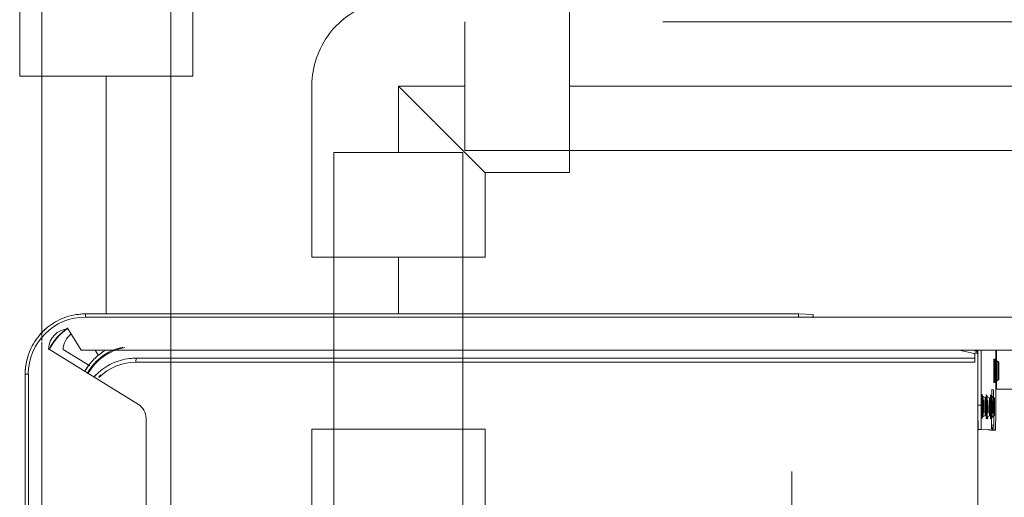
# Model space of a CAD drawing. Header units: millimetres. Extents: x -6579 to 21413, y 4748 to 42777.
# Tile 8 of 79: x 10262 to 10507, y 36192 to 36311. Entities that reach past the tile are written whole.
import ezdxf

# ---------------------------------------------------------------- set-up
doc = ezdxf.new("R2010")
doc.units = ezdxf.units.MM
for name, pattern in [('ADSK_Осевая', [700, 500, -100, 0, -100]), ('ADSK_Скрыто', [300, 150, -150]), ('ADSK_Штриховая_ш3 п1_5', [225, 150, -75])]:
    doc.linetypes.add(name, pattern=pattern)
for name, color, linetype, lineweight in [('A-DETL-____-HDLN', 90, 'ADSK_Скрыто', 9), ('A-DETL-____-MBND', 5, 'ADSK_Штриховая_ш3 п1_5', 20), ('G-XREF-____-OTLN', 8, 'Continuous', 9), ('P-PIPE-____-CNTR', 3, 'ADSK_Осевая', 20)]:
    doc.layers.add(name, color=color, linetype=linetype, lineweight=lineweight)

# ---------------------------------------------------------------- blocks, each defined once
blk = doc.blocks.new('ADSK_Полипропилен_Отвод - Универсальный-V16-В_Этаж 03_Отопление')
at = {"layer": 'A-DETL-____-MBND', "color": 10}
for p, q in [((-21.5, 42.5), (-21.5, 21.5)), ((21.5, 42.5), (-21.5, 42.5)), ((21.5, 0), (21.5, 42.5)), ((-21.5, 21.5), (-42.5, 21.5)), ((-42.5, 21.5), (-42.5, -21.5)), ((-42.5, -21.5), (0, -21.5))]:
    blk.add_line(p, q, dxfattribs=at)
at = {"layer": 'A-DETL-____-MBND', "color": 10, "flags": 128}
blk.add_lwpolyline([(0, -21.5), (0.86, -21.48), (1.72, -21.43), (2.57, -21.35), (3.43, -21.23), (4.27, -21.07), (5.11, -20.88), (5.94, -20.66), (6.76, -20.41), (7.57, -20.12), (8.37, -19.8), (9.16, -19.45), (9.93, -19.07), (10.68, -18.66), (11.42, -18.22), (12.14, -17.74), (12.84, -17.25), (13.52, -16.72), (14.18, -16.16), (14.81, -15.58), (15.42, -14.98), (16.01, -14.35), (16.57, -13.7), (17.11, -13.03), (17.61, -12.33), (18.09, -11.62), (18.54, -10.88), (18.96, -10.13), (19.35, -9.37), (19.71, -8.59), (20.04, -7.79), (20.33, -6.98), (20.6, -6.16), (20.83, -5.34), (21.02, -4.5), (21.19, -3.65), (21.32, -2.8), (21.41, -1.95), (21.47, -1.09), (21.5, -0.23), (21.5, 0)], dxfattribs=at)
at = {"layer": 'A-DETL-____-MBND', "color": 10}
blk.add_open_spline([(0, 0), (-1.21, 1.2), (-3.62, 3.62), (-6.6, 6.6), (-8.93, 8.92), (-10.63, 10.63), (-12.01, 12.02), (-13.09, 13.09), (-13.88, 13.88), (-14.65, 14.65), (-15.4, 15.4), (-16.12, 16.12), (-16.81, 16.81), (-17.47, 17.48), (-18.11, 18.11), (-18.7, 18.7), (-19.24, 19.24), (-19.74, 19.74), (-20.34, 20.34), (-20.95, 20.94), (-21.37, 21.39), (-21.49, 21.5), (-21.5, 21.5)], degree=3, knots=[0, 0, 0, 0, 0.125, 0.25, 0.3125, 0.375, 0.4375, 0.46875, 0.5, 0.53125, 0.5625, 0.59375, 0.625, 0.65625, 0.6875, 0.71875, 0.75, 0.78125, 0.8125, 0.875, 0.9375, 1, 1, 1, 1], dxfattribs=at)
blk = doc.blocks.new('ADSK_Полипропилен_Отвод - Универсальный-V18-В_Этаж 03_Отопление')
at = {"layer": 'A-DETL-____-MBND', "color": 170}
for p, q in [((-21.5, 42.5), (-21.5, 21.5)), ((21.5, 42.5), (-21.5, 42.5)), ((21.5, 0), (21.5, 42.5)), ((-21.5, 21.5), (-42.5, 21.5)), ((-42.5, 21.5), (-42.5, -21.5)), ((-42.5, -21.5), (0, -21.5))]:
    blk.add_line(p, q, dxfattribs=at)
at = {"layer": 'A-DETL-____-MBND', "color": 170, "flags": 128}
blk.add_lwpolyline([(0, -21.5), (0.86, -21.48), (1.72, -21.43), (2.57, -21.35), (3.43, -21.23), (4.27, -21.07), (5.11, -20.88), (5.94, -20.66), (6.76, -20.41), (7.57, -20.12), (8.37, -19.8), (9.16, -19.45), (9.93, -19.07), (10.68, -18.66), (11.42, -18.22), (12.14, -17.74), (12.84, -17.25), (13.52, -16.72), (14.18, -16.16), (14.81, -15.58), (15.42, -14.98), (16.01, -14.35), (16.57, -13.7), (17.11, -13.03), (17.61, -12.33), (18.09, -11.62), (18.54, -10.88), (18.96, -10.13), (19.35, -9.37), (19.71, -8.59), (20.04, -7.79), (20.33, -6.98), (20.6, -6.16), (20.83, -5.34), (21.02, -4.5), (21.19, -3.65), (21.32, -2.8), (21.41, -1.95), (21.47, -1.09), (21.5, -0.23), (21.5, 0)], dxfattribs=at)
at = {"layer": 'A-DETL-____-MBND', "color": 170}
blk.add_open_spline([(0, 0), (-1.21, 1.2), (-3.62, 3.62), (-6.6, 6.6), (-8.93, 8.92), (-10.63, 10.63), (-12.01, 12.02), (-13.09, 13.09), (-13.88, 13.88), (-14.65, 14.65), (-15.4, 15.4), (-16.12, 16.12), (-16.81, 16.81), (-17.47, 17.48), (-18.11, 18.11), (-18.7, 18.7), (-19.24, 19.24), (-19.74, 19.74), (-20.34, 20.34), (-20.95, 20.94), (-21.37, 21.39), (-21.49, 21.5), (-21.5, 21.5)], degree=3, knots=[0, 0, 0, 0, 0.125, 0.25, 0.3125, 0.375, 0.4375, 0.46875, 0.5, 0.53125, 0.5625, 0.59375, 0.625, 0.65625, 0.6875, 0.71875, 0.75, 0.78125, 0.8125, 0.875, 0.9375, 1, 1, 1, 1], dxfattribs=at)
blk = doc.blocks.new('City Class FR - City Class F_iam-1558930-В_Этаж 03_Отопление')
at = {"layer": 'A-DETL-____-HDLN'}
blk.add_line((-198.46, -38.42), (-198.46, -38.36), dxfattribs=at)
at = {"layer": 'A-DETL-____-HDLN', "flags": 128}
for points in [[(-192.98, -37.28), (-193, -37.28), (-193.03, -37.28), (-193.06, -37.28), (-193.1, -37.28), (-193.14, -37.28), (-193.19, -37.28), (-193.24, -37.28)], [(-192.99, -37.13), (-193.02, -37.12), (-193.05, -37.12), (-193.09, -37.12), (-193.14, -37.12)]]:
    blk.add_lwpolyline(points, dxfattribs=at)
at = {"layer": 'A-DETL-____-HDLN'}
for centre, start_param, end_param in [((-204.84, -35.3), 3.150557, 3.490411), ((-204.84, -35.3), 2.792279, 3.138605), ((-204.82, -34.88), 3.150557, 3.490411), ((-204.82, -34.88), 2.792279, 3.138605), ((-204.82, -34.96), 3.150557, 3.490411), ((-204.82, -34.96), 2.792279, 3.138605), ((-204.84, -35.3), 5.933871, 6.274221), ((-204.84, -35.3), 0.002988, 0.348818), ((-204.82, -34.88), 5.933871, 6.274221), ((-204.82, -34.88), 0.002988, 0.348818), ((-204.82, -34.96), 5.933871, 6.274221), ((-204.82, -34.96), 0.002988, 0.348818), ((-195.87, -35.94), 3.150557, 3.490411), ((-195.87, -35.94), 2.792279, 3.138605), ((-195.87, -36.09), 3.150557, 3.490411), ((-195.87, -36.09), 2.792279, 3.138605), ((-195.87, -36.09), 0.002988, 0.348818), ((-195.87, -36.09), 5.933871, 6.274221), ((-195.87, -35.94), 5.933871, 6.274221), ((-195.87, -35.94), 0.002988, 0.348818), ((-195.97, -38.21), 2.792279, 3.138605), ((-195.97, -38.21), 3.150557, 3.490411), ((-195.92, -37.18), 2.792279, 3.138605), ((-195.92, -37.18), 3.150557, 3.490411), ((-195.97, -38.21), 0.002988, 0.348818), ((-195.97, -38.21), 5.933871, 6.274221), ((-195.92, -37.18), 0.002988, 0.348818), ((-195.92, -37.18), 5.933871, 6.274221)]:
    blk.add_ellipse(centre, major_axis=(1.55, 0), ratio=0.005175, start_param=start_param, end_param=end_param, dxfattribs=at)
at = {"layer": 'G-XREF-____-OTLN'}
for p, q in [((-200.46, 32.58), (-200.31, -35.03)), ((-209.49, -262.24), (-210.12, 26.85)), ((-218.21, -24.17), (-218.08, -84.17)), ((-200.31, -35.03), (-209.99, -35.05)), ((-196.11, -35.21), (-209.99, -35.24)), ((-207.08, -34.9), (-207.4, -35.45)), ((-207.06, -34.49), (-207.38, -35.04)), ((-207.06, -34.57), (-207.38, -35.12)), ((-202.28, -35.44), (-202.59, -34.89)), ((-202.26, -35.03), (-202.58, -34.48)), ((-202.26, -35.11), (-202.58, -34.56)), ((-200.16, -36.21), (-200.14, -35.74)), ((-191.33, -36.23), (-200.16, -36.21)), ((-200.14, -35.74), (-191.31, -35.67)), ((-197.99, -36.52), (-198.87, -36.53)), ((-198.11, -35.54), (-198.43, -36.09)), ((-198.12, -35.7), (-198.43, -36.25)), ((-193.31, -36.24), (-193.63, -35.69)), ((-193.31, -36.08), (-193.62, -35.53)), ((-191.31, -35.67), (-191.31, -36.34)), ((-190.28, -38.77), (-190.16, -36.24)), ((-190.16, -37.04), (-190.16, -36.24)), ((-190.16, -36.24), (-190.16, -37.04)), ((-190.12, -35.23), (-190.13, -35.66)), ((-190.13, -36.46), (-190.13, -35.66)), ((-209.98, -38.84), (-196.28, -38.81)), ((-198.21, -37.82), (-198.53, -38.37)), ((-198.17, -36.78), (-198.48, -37.33)), ((-198.46, -38.42), (-198.46, -38.36)), ((-196.28, -38.81), (-196.28, -39.61)), ((-193.41, -38.36), (-193.73, -37.81)), ((-193.36, -37.32), (-193.68, -36.77)), ((-193.46, -38.35), (-193.46, -38.41)), ((-190.28, -38.77), (-190.28, -39.57)), ((-196.28, -39.61), (-209.98, -39.64)), ((-209.97, -44.28), (-209.12, -40.59)), ((-209.9, -40.41), (-209.87, -39.64)), ((-209.42, -39.8), (-209.57, -40.49)), ((-209.12, -40.59), (-209.08, -39.69)), ((-206.97, -40.43), (-208.93, -40.43)), ((-207.97, -40.43), (-207.52, -248.62)), ((-207.97, -40.43), (-207.52, -248.62)), ((-206.52, -248.62), (-206.97, -40.43)), ((-84.68, -39.36), (-193.86, -39.6)), ((-218.88, -84.17), (-218.72, -80.55)), ((-218.88, -84.17), (-218.5, -261.17)), ((-218.88, -84.17), (-218.5, -261.17)), ((-218.08, -84.17), (-217.7, -261.17)), ((-62.72, -245.83), (-192.63, -246.11)), ((-196.03, -248.01), (-209.81, -270.35)), ((-209.5, -258.73), (-208.19, -257.92)), ((-205.56, -260.11), (-209.64, -266.73)), ((-214.7, -265.48), (-209.49, -262.24)), ((-203.47, -275.34), (-62.66, -275.03)), ((-203.46, -276.13), (-62.66, -275.83)), ((-203.46, -276.13), (-62.66, -275.83))]:
    blk.add_line(p, q, dxfattribs=at)
at = {"layer": 'G-XREF-____-OTLN', "flags": 128}
for points in [[(-207.4, -35.45), (-207.77, -35.7), (-207.79, -35.7)], [(-207.38, -35.04), (-207.75, -35.28), (-207.77, -35.29)], [(-207.38, -35.12), (-207.75, -35.36), (-207.77, -35.37)], [(-202.28, -35.44), (-201.9, -35.68), (-201.88, -35.69)], [(-202.26, -35.03), (-201.89, -35.27), (-201.86, -35.27)], [(-202.26, -35.11), (-201.89, -35.35), (-201.87, -35.35)], [(-198.43, -36.09), (-198.8, -36.34), (-198.82, -36.34)], [(-198.43, -36.25), (-198.8, -36.49), (-198.82, -36.49)], [(-193.31, -36.08), (-192.93, -36.32), (-192.91, -36.33)], [(-193.31, -36.24), (-192.94, -36.48), (-192.92, -36.48)], [(-198.53, -38.37), (-198.9, -38.61), (-198.92, -38.62)], [(-198.48, -37.33), (-198.85, -37.58), (-198.87, -37.58)], [(-193.41, -38.36), (-193.04, -38.6), (-193.02, -38.6)], [(-193.36, -37.32), (-192.99, -37.57), (-192.97, -37.57)], [(-192.98, -37.28), (-193, -37.28), (-193.03, -37.28), (-193.06, -37.28), (-193.1, -37.28), (-193.14, -37.28), (-193.19, -37.28), (-193.24, -37.28)], [(-192.99, -37.13), (-193.02, -37.12), (-193.05, -37.12), (-193.09, -37.12), (-193.14, -37.12)], [(-207.52, -248.62), (-207.51, -249.18), (-207.47, -249.74), (-207.42, -250.3), (-207.34, -250.85), (-207.24, -251.4), (-207.11, -251.95), (-206.97, -252.49), (-206.8, -253.02), (-206.61, -253.55), (-206.41, -254.07), (-206.18, -254.58), (-205.93, -255.08), (-205.66, -255.57), (-205.37, -256.05), (-205.06, -256.52), (-204.73, -256.98), (-204.39, -257.42), (-204.03, -257.85), (-203.65, -258.26), (-203.25, -258.66), (-202.84, -259.04)], [(-218.5, -261.17), (-218.48, -261.77), (-218.45, -262.36), (-218.38, -262.96), (-218.3, -263.56), (-218.19, -264.15), (-218.06, -264.73), (-217.9, -265.31), (-217.72, -265.88), (-217.52, -266.45), (-217.3, -267), (-217.05, -267.55), (-216.79, -268.09), (-216.5, -268.61), (-216.19, -269.13), (-215.86, -269.63), (-215.51, -270.12), (-215.14, -270.59), (-214.75, -271.05), (-214.35, -271.49), (-213.92, -271.92), (-213.48, -272.32), (-213.03, -272.71), (-212.56, -273.09), (-212.07, -273.44), (-211.57, -273.77), (-211.06, -274.09), (-210.54, -274.38), (-210, -274.65), (-209.46, -274.9), (-208.9, -275.13), (-208.34, -275.33), (-207.77, -275.51), (-207.19, -275.67), (-206.6, -275.81), (-206.01, -275.92), (-205.42, -276.01), (-204.82, -276.07), (-204.22, -276.12), (-203.63, -276.13), (-203.46, -276.13)]]:
    blk.add_lwpolyline(points, dxfattribs=at)
at = {"layer": 'G-XREF-____-OTLN'}
for centre, major_axis, ratio, start_param, end_param in [((-204.84, -35.7), (2.99, 0.01), 0.005175, 1.570548, 3.141345), ((-204.84, -35.7), (2.99, 0.01), 0.005175, 3.141345, 4.712141), ((-204.82, -35.28), (2.99, 0.01), 0.005175, 1.570548, 3.141345), ((-204.82, -35.28), (2.99, 0.01), 0.005175, 3.141345, 4.712141), ((-204.82, -35.36), (2.99, 0.01), 0.005175, 1.570548, 3.141345), ((-204.82, -35.36), (2.99, 0.01), 0.005175, 3.141345, 4.712141), ((-204.84, -35.45), (2.56, 0.01), 0.005175, 1.570548, 3.138605), ((-204.84, -35.45), (2.56, 0.01), 0.005175, 3.141345, 4.712141), ((-204.82, -35.03), (2.56, 0.01), 0.005175, 1.570548, 3.138605), ((-204.82, -35.03), (2.56, 0.01), 0.005175, 3.141345, 4.712141), ((-204.82, -35.11), (2.56, 0.01), 0.005175, 1.570548, 3.138605), ((-204.82, -35.11), (2.56, 0.01), 0.005175, 3.141345, 4.712141), ((-204.84, -34.9), (2.24, 0), 0.005175, 0.002988, 3.138605), ((-204.84, -34.9), (2.24, 0), 0.005175, 3.150557, 6.274221), ((-204.82, -34.48), (2.24, 0), 0.005175, 0.002988, 3.138605), ((-204.82, -34.48), (2.24, 0), 0.005175, 3.150557, 6.274221), ((-204.82, -34.56), (2.24, 0), 0.005175, 0.002988, 3.138605), ((-204.82, -34.56), (2.24, 0), 0.005175, 3.150557, 6.274221), ((-204.82, -35.51), (1.87, 0), 0.005175, 1.574823, 3.138605), ((-204.82, -35.51), (1.87, 0), 0.005175, 3.141345, 4.707866), ((-204.82, -35.43), (1.87, 0), 0.005175, 1.570548, 3.138605), ((-204.82, -35.43), (1.87, 0), 0.005175, 3.141345, 4.707866), ((-204.84, -35.3), (1.55, 0), 0.005175, 3.150557, 6.274221), ((-204.84, -35.3), (1.55, 0), 0.005175, 0.002988, 3.138605), ((-204.82, -34.88), (1.55, 0), 0.005175, 0.002988, 3.138605), ((-204.82, -34.88), (1.55, 0), 0.005175, 3.150557, 6.274221), ((-204.82, -34.96), (1.55, 0), 0.005175, 0.002988, 3.138605), ((-204.82, -34.96), (1.55, 0), 0.005175, 3.150557, 6.274221), ((-204.84, -35.45), (2.56, 0.01), 0.005175, 0.002988, 1.570548), ((-204.84, -35.45), (2.56, 0.01), 0.005175, 4.712141, 6.282937), ((-204.84, -35.7), (2.99, 0.01), 0.005175, 4.712141, 6.282937), ((-204.82, -35.03), (2.56, 0.01), 0.005175, 0.002988, 1.570548), ((-204.82, -35.03), (2.56, 0.01), 0.005175, 4.712141, 6.282937), ((-204.82, -35.11), (2.56, 0.01), 0.005175, 0.002988, 1.570548), ((-204.82, -35.11), (2.56, 0.01), 0.005175, 4.712141, 6.282937), ((-204.82, -35.28), (2.99, 0.01), 0.005175, 4.712141, 7.853734), ((-204.82, -35.36), (2.99, 0.01), 0.005175, 4.712141, 7.853734), ((-204.82, -35.43), (1.87, 0), 0.005175, 0.78515, 1.570548), ((-195.87, -36.49), (2.99, 0.01), 0.005175, 2.355947, 3.141345), ((-195.87, -36.49), (2.99, 0.01), 0.005175, 3.141345, 4.712141), ((-195.87, -36.34), (2.99, 0.01), 0.005175, 1.570548, 3.141345), ((-195.87, -36.34), (2.99, 0.01), 0.005175, 3.141345, 4.712141), ((-195.87, -36.09), (2.56, 0.01), 0.005175, 1.570548, 3.138605), ((-195.87, -36.09), (2.56, 0.01), 0.005175, 3.141345, 4.712141), ((-195.87, -36.24), (2.56, 0.01), 0.005175, 1.570548, 3.138605), ((-195.87, -36.24), (2.56, 0.01), 0.005175, 3.141345, 4.712141), ((-195.87, -35.69), (2.24, 0), 0.005175, 0.002988, 3.138605), ((-195.87, -35.69), (2.24, 0), 0.005175, 3.150557, 6.274221), ((-195.87, -35.54), (2.24, 0), 0.005175, 0.002988, 3.138605), ((-195.87, -35.54), (2.24, 0), 0.005175, 3.150557, 6.274221), ((-195.87, -35.94), (1.55, 0), 0.005175, 3.150557, 6.274221), ((-195.87, -35.94), (1.55, 0), 0.005175, 0.002988, 3.138605), ((-195.87, -36.09), (1.55, 0), 0.005175, 0.002988, 3.138605), ((-195.87, -36.09), (1.55, 0), 0.005175, 3.150557, 6.274221), ((-196.12, -35.24), (6, 0.01), 0.005175, 0, 1.570548), ((-195.87, -36.09), (2.56, 0.01), 0.005175, 0.002988, 1.570548), ((-195.87, -36.09), (2.56, 0.01), 0.005175, 4.712141, 6.282937), ((-195.87, -36.24), (2.56, 0.01), 0.005175, 0.002988, 1.570548), ((-195.87, -36.24), (2.56, 0.01), 0.005175, 4.712141, 6.282937), ((-195.87, -36.34), (2.99, 0.01), 0.005175, 4.712141, 7.853734), ((-195.87, -36.49), (2.99, 0.01), 0.005175, 4.712141, 7.853734), ((-194.16, -36.25), (4, 0.01), 0.005175, 0.392451, 0.78515), ((-194.13, -35.67), (4, 0.01), 0.005175, 5.497539, 6.282937), ((-196.11, -36.04), (6, 0.01), 0.005175, 0, 0.533166), ((-195.97, -38.61), (2.99, 0.01), 0.005175, 1.570548, 4.712141), ((-195.92, -37.58), (2.99, 0.01), 0.005175, 1.570548, 4.712141), ((-195.97, -38.36), (2.56, 0.01), 0.005175, 1.570548, 3.138605), ((-195.97, -38.36), (2.56, 0.01), 0.005175, 3.141345, 4.712141), ((-195.92, -37.33), (2.56, 0.01), 0.005175, 1.570548, 3.138605), ((-195.92, -37.33), (2.56, 0.01), 0.005175, 3.141345, 4.712141), ((-195.96, -38.36), (2.5, 0.01), 0.005175, 0, 3.141345), ((-195.96, -38.41), (2.5, 0.01), 0.005175, 3.141593, 6.282937), ((-195.97, -37.81), (2.24, 0), 0.005175, 0.002988, 3.138605), ((-195.97, -37.81), (2.24, 0), 0.005175, 3.150557, 6.274221), ((-195.92, -36.78), (2.24, 0), 0.005175, 0.002988, 3.138605), ((-195.92, -36.78), (2.24, 0), 0.005175, 3.150557, 6.274221), ((-195.97, -38.21), (1.55, 0), 0.005175, 0.002988, 3.138605), ((-195.97, -38.21), (1.55, 0), 0.005175, 3.150557, 6.274221), ((-195.95, -38.15), (1.55, 0), 0.005175, 0, 3.141345), ((-195.95, -38.15), (1.55, 0), 0.005175, 3.141593, 6.282937), ((-195.92, -37.18), (1.55, 0), 0.005175, 0.002988, 3.138605), ((-195.92, -37.18), (1.55, 0), 0.005175, 3.150557, 6.274221), ((-196.28, -38.78), (6, 0.01), 0.005175, 4.712141, 6.282937), ((-195.97, -38.36), (2.56, 0.01), 0.005175, 0.002988, 1.570548), ((-195.97, -38.36), (2.56, 0.01), 0.005175, 4.712141, 6.282937), ((-195.97, -38.61), (2.99, 0.01), 0.005175, 6.282937, 7.853734), ((-195.97, -38.61), (2.99, 0.01), 0.005175, 4.712141, 6.282937), ((-195.92, -37.33), (2.56, 0.01), 0.005175, 0.002988, 1.570548), ((-195.92, -37.33), (2.56, 0.01), 0.005175, 4.712141, 6.282937), ((-195.92, -37.58), (2.99, 0.01), 0.005175, 6.282937, 7.853734), ((-195.92, -37.58), (2.99, 0.01), 0.005175, 4.712141, 6.282937), ((-195.92, -37.73), (1.87, 0), 0.005175, 0.002988, 1.570548), ((-195.92, -37.73), (1.87, 0), 0.005175, 4.712141, 6.282937), ((-195.87, -37.29), (2.99, 0.01), 0.005175, 0.019868, 0.360448), ((-195.87, -37.29), (2.99, 0.01), 0.005175, 5.919186, 6.262822), ((-208.93, -40.63), (-0.999, 0.046), 0.999987, 4.776266, 6.104173), ((-208.93, -40.63), (-0.2, 0.009), 0.999987, 4.760269, 6.104173), ((-196.28, -39.58), (6, 0.01), 0.005175, 4.712141, 6.282937), ((-217.92, -80.55), (0.8, 0.002), 0.005175, 1.570548, 3.141345), ((-218.08, -84.17), (0.8, 0.002), 0.005175, 3.141593, 4.712141), ((-192.62, -250.11), (-4, 0.18), 0.999987, 4.760269, 5.77607), ((-193.52, -248.54), (-13.99, 0.64), 0.999987, 0.04788, 0.106645), ((-206.52, -248.62), (1, 0.002), 0.005175, 3.141593, 4.712141), ((-193.52, -248.59), (-13.99, 0.64), 0.999987, 0.04788, 0.107322), ((-193.52, -248.6), (-12.99, 0.59), 0.999987, 0.04788, 0.833278), ((-197.35, -249.12), (-12.99, 0.59), 0.999987, 0.21953, 1.114499), ((-197.35, -249.12), (-13.19, 0.6), 0.999987, 0.257568, 0.815669), ((-197.35, -249.12), (-13.99, 0.64), 0.999987, 0.618139, 0.701711), ((-197.35, -249.12), (-13.19, 0.6), 0.999987, 0.850861, 1.113796), ((-193.52, -248.59), (-13.99, 0.64), 0.999987, 0.786574, 0.883716), ((-193.52, -248.54), (-13.99, 0.64), 0.999987, 0.833278, 0.883539), ((-193.52, -248.54), (-13.19, 0.6), 0.999987, 0.777606, 0.833278), ((-217.7, -261.16), (0.8, 0.002), 0.005175, 3.141593, 4.712141), ((-203.5, -261.13), (-14.98, 0.69), 0.999987, 0.04788, 0.14622), ((-203.5, -261.14), (-14.19, 0.65), 0.999987, 0.04788, 1.618676), ((-197.35, -249.12), (-13.99, 0.64), 0.999987, 0.967623, 1.05857), ((-203.33, -257.52), (-14.16, 0.65), 0.999987, 0.650685, 1.160254), ((-203.33, -257.52), (-14.09, 0.64), 0.999987, 0.651395, 1.161353), ((-209.7, -265.35), (-4.99, 0.23), 0.999987, 0.072495, 1.594062), ((-209.53, -261.73), (-4.99, 0.23), 0.999987, 0.690904, 1.594062), ((-203.5, -261.13), (-14.98, 0.69), 0.999987, 0.778888, 0.889682), ((-203.5, -261.13), (-14.98, 0.69), 0.999987, 1.474516, 1.618676), ((-203.47, -275.33), (-0.002, 0.8), 0.000248, 1.575972, 3.141593)]:
    blk.add_ellipse(centre, major_axis=major_axis, ratio=ratio, start_param=start_param, end_param=end_param, dxfattribs=at)
for points, knots in [([(-203.82, -260.67), (-203.91, -260.62), (-204.45, -260.31), (-205.42, -259.64), (-206.69, -258.51), (-207.82, -257.25), (-208.74, -255.93), (-209.22, -254.98), (-209.43, -254.5)], [0.1365701, 0.1365701, 0.1365701, 0.1365701, 0.1666667, 0.3333333, 0.5, 0.6666667, 0.8333333, 1, 1, 1, 1]), ([(-209.36, -256.37), (-209.06, -256.87), (-208.41, -257.8), (-207.24, -259.09), (-205.85, -260.33), (-204.84, -261.02), (-204.24, -261.35)], [0.1509196, 0.1509196, 0.1509196, 0.1509196, 0.3333333, 0.5, 0.6666667, 0.8830029, 0.8830029, 0.8830029, 0.8830029])]:
    blk.add_open_spline(points, degree=3, knots=knots, dxfattribs=at)
blk = doc.blocks.new('City Class FR - City Class 25 FR-1559149-В_Этаж 03_Отопление')
blk.add_blockref('City Class FR - City Class F_iam-1558930-В_Этаж 03_Отопление', (0, 0))
blk = doc.blocks.new('ADSK_Полипропилен_Отвод - Универсальный-V66-В_Этаж 03_Отопление')
at = {"layer": 'A-DETL-____-HDLN', "color": 1}
for p, q in [((-21.5, 42.5), (-21.5, 21.5)), ((21.5, 42.5), (-21.5, 42.5)), ((21.5, 0), (21.5, 42.5)), ((-21.5, 21.5), (-42.5, 21.5)), ((-42.5, 21.5), (-42.5, -21.5)), ((-42.5, -21.5), (0, -21.5))]:
    blk.add_line(p, q, dxfattribs=at)
at = {"layer": 'A-DETL-____-HDLN', "color": 1, "flags": 128}
blk.add_lwpolyline([(0, -21.5), (0.86, -21.48), (1.72, -21.43), (2.57, -21.35), (3.43, -21.23), (4.27, -21.07), (5.11, -20.88), (5.94, -20.66), (6.76, -20.41), (7.57, -20.12), (8.37, -19.8), (9.16, -19.45), (9.93, -19.07), (10.68, -18.66), (11.42, -18.22), (12.14, -17.74), (12.84, -17.25), (13.52, -16.72), (14.18, -16.16), (14.81, -15.58), (15.42, -14.98), (16.01, -14.35), (16.57, -13.7), (17.11, -13.03), (17.61, -12.33), (18.09, -11.62), (18.54, -10.88), (18.96, -10.13), (19.35, -9.37), (19.71, -8.59), (20.04, -7.79), (20.33, -6.98), (20.6, -6.16), (20.83, -5.34), (21.02, -4.5), (21.19, -3.65), (21.32, -2.8), (21.41, -1.95), (21.47, -1.09), (21.5, -0.23), (21.5, 0)], dxfattribs=at)
at = {"layer": 'A-DETL-____-HDLN', "color": 1}
blk.add_open_spline([(0, 0), (-1.21, 1.2), (-3.62, 3.62), (-6.6, 6.6), (-8.93, 8.92), (-10.63, 10.63), (-12.01, 12.02), (-13.09, 13.09), (-13.88, 13.88), (-14.65, 14.65), (-15.4, 15.4), (-16.12, 16.12), (-16.81, 16.81), (-17.47, 17.48), (-18.11, 18.11), (-18.7, 18.7), (-19.24, 19.24), (-19.74, 19.74), (-20.34, 20.34), (-20.95, 20.94), (-21.37, 21.39), (-21.49, 21.5), (-21.5, 21.5)], degree=3, knots=[0, 0, 0, 0, 0.125, 0.25, 0.3125, 0.375, 0.4375, 0.46875, 0.5, 0.53125, 0.5625, 0.59375, 0.625, 0.65625, 0.6875, 0.71875, 0.75, 0.78125, 0.8125, 0.875, 0.9375, 1, 1, 1, 1], dxfattribs=at)

msp = doc.modelspace()

# ---------------------------------------------------------------- linework, layer by layer
at = {"layer": 'A-DETL-____-HDLN', "color": 1}
for p, q in [((10372.7, 36310.08), (10372.7, 36278.08)), ((10372.2, 36277.58), (10340.2, 36277.58)), ((10340.2, 36237.37), (10340.2, 36182.82)), ((10372.2, 36182.82), (10372.2, 36237.45))]:
    msp.add_line(p, q, dxfattribs=at)
at = {"layer": 'A-DETL-____-HDLN', "color": 5}
for p, q in [((10299.7, 36167), (10299.7, 36237.42)), ((10267.7, 36232.38), (10267.7, 36230.73)), ((10267.7, 36230.47), (10267.7, 35922.79))]:
    msp.add_line(p, q, dxfattribs=at)
at = {"layer": 'A-DETL-____-MBND', "color": 170}
for p, q in [((10267.7, 36322.58), (10267.7, 36232.43)), ((10299.7, 36237.47), (10299.7, 36322.58)), ((10283.7, 36237.49), (10283.7, 36296.58))]:
    msp.add_line(p, q, dxfattribs=at)
at = {"layer": 'A-DETL-____-MBND', "color": 10}
for p, q in [((10796.85, 36310.08), (10372.7, 36310.08)), ((10356.2, 36294.08), (10356.2, 36277.58)), ((10372.7, 36294.08), (10356.2, 36294.08)), ((10398.7, 36294.08), (10796.85, 36294.08)), ((10372.7, 36278.08), (10796.85, 36278.08)), ((10340.2, 36277.58), (10340.2, 36237.42)), ((10372.2, 36237.5), (10372.2, 36277.58)), ((10356.2, 36237.39), (10356.2, 36251.58))]:
    msp.add_line(p, q, dxfattribs=at)
at = {"layer": 'P-PIPE-____-CNTR', "color": 10}
msp.add_line((10453.83, 36134.32), (10453.83, 36198.32), dxfattribs=at)

# ---------------------------------------------------------------- block references
at = {"layer": 'A-DETL-____-HDLN', "rotation": 269.8755786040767}
msp.add_blockref('City Class FR - City Class 25 FR-1559149-В_Этаж 03_Отопление', (10539.24, 36018.43), dxfattribs=at)
at = {"layer": 'A-DETL-____-HDLN', "color": 1, "rotation": 270}
msp.add_blockref('ADSK_Полипропилен_Отвод - Универсальный-V66-В_Этаж 03_Отопление', (10356.2, 36166.32), dxfattribs=at)
at = {"layer": 'A-DETL-____-MBND', "color": 170, "rotation": 180}
msp.add_blockref('ADSK_Полипропилен_Отвод - Универсальный-V18-В_Этаж 03_Отопление', (10283.7, 36339.08), dxfattribs=at)
at = {"layer": 'A-DETL-____-MBND', "color": 10, "rotation": 180}
msp.add_blockref('ADSK_Полипропилен_Отвод - Универсальный-V16-В_Этаж 03_Отопление', (10356.2, 36294.08), dxfattribs=at)

doc.saveas('drawing.dxf')
